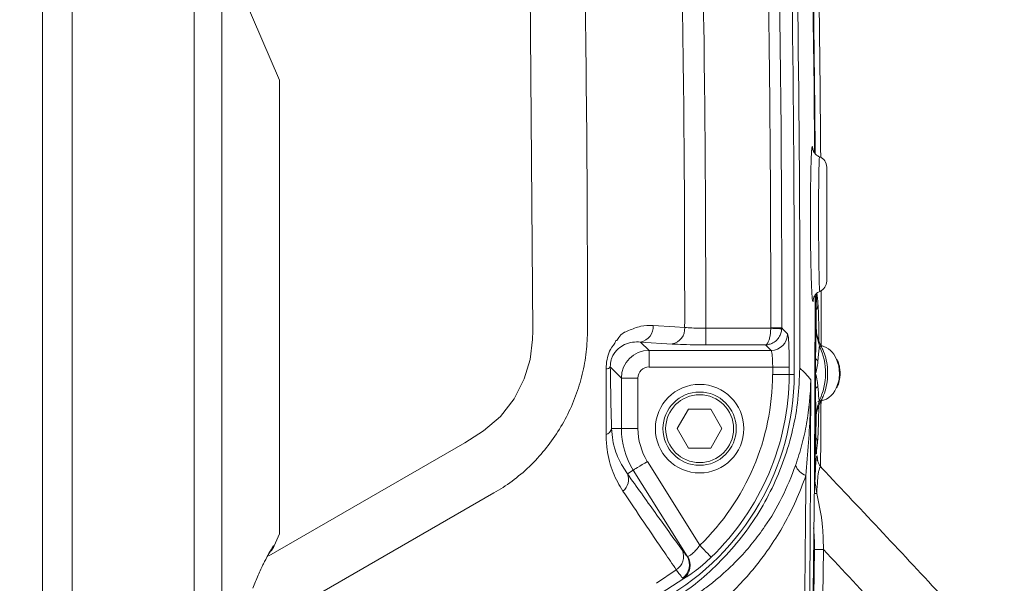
# Model space of a CAD drawing. Header units: millimetres. Extents: x 0 to 8410, y 0 to 5940.
# Tile 140 of 180: x 5507 to 5685, y 4203 to 4305. Entities that reach past the tile are written whole.
import ezdxf

# ---------------------------------------------------------------- set-up
doc = ezdxf.new("R2010")
doc.units = ezdxf.units.MM
doc.header["$LTSCALE"] = 10

msp = doc.modelspace()

# ---------------------------------------------------------------- linework, layer by layer
at = {"color": 8, "linetype": 'Continuous', "lineweight": 0}
for p, q in [((5511.3, 4167.38), (5511.3, 4338.37)), ((5516.72, 4336.75), (5516.72, 4169)), ((5538.78, 4181.87), (5538.78, 4323.87)), ((5543.76, 4318.23), (5543.76, 4187.51)), ((5651.41, 4255.35), (5651.4, 4255.21)), ((5609.91, 4252.87), (5609.91, 4248.57)), ((5631.31, 4249.03), (5631.31, 4246.03)), ((5631.31, 4249.03), (5643.07, 4249.03)), ((5643.07, 4249.03), (5643.07, 4249.08)), ((5645.07, 4249.08), (5645.07, 4248.93)), ((5621.05, 4245.02), (5619.54, 4246.53)), ((5625.21, 4246.18), (5619.54, 4246.53)), ((5621.05, 4245.02), (5643.13, 4245.02)), ((5621.05, 4242.02), (5621.05, 4245.02)), ((5642.12, 4246.03), (5631.31, 4246.03)), ((5643.13, 4245.02), (5642.12, 4246.03)), ((5616.05, 4240.03), (5614.05, 4242.03)), ((5643.42, 4242.02), (5621.05, 4242.02)), ((5616.05, 4230.87), (5616.05, 4240.03)), ((5619.05, 4240.03), (5616.05, 4240.03)), ((5619.05, 4240.03), (5619.05, 4230.87)), ((5646.41, 4240.67), (5647.31, 4240.67)), ((5614.28, 4230.87), (5616.05, 4230.87)), ((5619.05, 4230.87), (5616.05, 4230.87)), ((5651.3, 4226.63), (5651.32, 4226.35)), ((5617.14, 4222.71), (5618.2, 4223.37)), ((5627.94, 4207.8), (5618.2, 4223.37)), ((5620.75, 4224.96), (5630.23, 4209.78)), ((5650.99, 4221.46), (5651.07, 4221.46)), ((5650.97, 4219.14), (5651.41, 4219.15)), ((5553.17, 4209.7), (5553.24, 4209.69)), ((5650.98, 4209.01), (5652.6, 4209.01)), ((5627.94, 4207.8), (5628.05, 4207.74)), ((5622.42, 4202.91), (5625.98, 4205.37)), ((5627.33, 4203.76), (5623.24, 4201.1)), ((5627.33, 4203.76), (5627.14, 4203.83))]:
    msp.add_line(p, q, dxfattribs=at)
at = {"color": 7, "linetype": 'Continuous', "lineweight": 0}
for p, q in [((5554.2, 4293.87), (5543.76, 4318.23)), ((5554.2, 4293.87), (5554.2, 4211.87)), ((5651.19, 4243.66), (5651.2, 4255.05)), ((5626.16, 4230.87), (5628.18, 4234.37)), ((5628.18, 4234.37), (5632.22, 4234.37)), ((5632.22, 4234.37), (5634.25, 4230.87)), ((5651.24, 4229.54), (5651.26, 4232.86)), ((5651.26, 4232.86), (5651.26, 4232.86)), ((5628.18, 4227.37), (5626.16, 4230.87)), ((5634.25, 4230.87), (5632.22, 4227.37)), ((5651.24, 4229.54), (5651.24, 4229.54)), ((5632.22, 4227.37), (5628.18, 4227.37)), ((5652.24, 4223.79), (5652.23, 4223.81)), ((5651.41, 4219.15), (5651.07, 4221.46)), ((5553.26, 4209.68), (5554.2, 4211.87)), ((5551.71, 4207.21), (5551.62, 4207))]:
    msp.add_line(p, q, dxfattribs=at)
at = {"color": 8, "linetype": 'Continuous', "lineweight": 0, "flags": 128}
for points in [[(5552.3, 4207.86), (5587.73, 4228.32), (5591.13, 4230.46), (5594.16, 4233.06), (5596.65, 4236.28), (5598.49, 4239.89), (5599.54, 4243.37), (5599.99, 4246.97), (5600.01, 4248.58), (5599.47, 4317.77), (5599.31, 4322.04), (5598.56, 4326.22), (5597.22, 4329.52), (5595.35, 4332.54), (5593.01, 4335.21), (5590.26, 4337.46), (5587.11, 4339.25), (5583.7, 4340.46), (5578.98, 4341.25), (5553.86, 4344.5), (5528.67, 4346.99), (5500.61, 4348.85), (5500.61, 4348.85)], [(5609.91, 4248.57), (5609.91, 4248.19), (5609.91, 4247.8)], [(5621.82, 4249.52), (5625.71, 4249.28), (5627.5, 4249.17)], [(5643.07, 4249.08), (5643.45, 4249.08), (5643.81, 4249.08), (5644.15, 4249.08), (5644.45, 4249.08), (5644.7, 4249.08), (5644.89, 4249.08), (5645.01, 4249.08), (5645.07, 4249.08)], [(5643.07, 4249.03), (5643.45, 4249.01), (5643.81, 4248.99), (5644.15, 4248.97), (5644.44, 4248.96), (5644.69, 4248.95), (5644.88, 4248.94), (5645.01, 4248.93), (5645.07, 4248.93)], [(5645.07, 4249.08), (5645.38, 4248.76), (5646.13, 4248.01)], [(5655.51, 4240.87), (5655.36, 4242.25), (5654.92, 4243.53)], [(5643.42, 4242.02), (5643.99, 4242.02), (5644.53, 4242.02), (5645.04, 4242.02), (5645.49, 4242.02), (5645.86, 4242.02), (5646.14, 4242.02), (5646.33, 4242.02), (5646.42, 4242.02)], [(5643.42, 4240.68), (5643.42, 4240.85), (5643.42, 4241.01), (5643.42, 4241.18), (5643.42, 4241.35), (5643.42, 4241.52), (5643.42, 4241.69), (5643.42, 4241.86), (5643.42, 4242.02)], [(5646.42, 4242.02), (5646.42, 4241.85), (5646.42, 4241.68), (5646.41, 4241.51), (5646.41, 4241.34), (5646.41, 4241.17), (5646.41, 4241.01), (5646.41, 4240.84), (5646.41, 4240.67)], [(5643.42, 4240.68), (5643.98, 4240.68), (5644.53, 4240.67), (5645.03, 4240.67), (5645.48, 4240.67), (5645.85, 4240.67), (5646.14, 4240.67), (5646.33, 4240.67), (5646.41, 4240.67)], [(5651.24, 4229.54), (5651.25, 4229.96), (5651.25, 4230.37), (5651.25, 4230.79), (5651.25, 4231.2), (5651.25, 4231.62), (5651.26, 4232.03), (5651.26, 4232.45), (5651.26, 4232.86)], [(5620.75, 4224.96), (5620.27, 4224.66), (5619.8, 4224.37), (5619.37, 4224.1), (5618.99, 4223.87), (5618.68, 4223.67), (5618.44, 4223.52), (5618.28, 4223.42), (5618.2, 4223.37)], [(5594.64, 4220.22), (5593.8, 4219.73), (5592.97, 4219.25)], [(5592.97, 4219.25), (5549.47, 4194.14), (5545.35, 4191.76)], [(5553.17, 4209.7), (5552.97, 4209.31), (5552.72, 4208.95)], [(5630.23, 4209.78), (5630.62, 4209.37), (5631, 4208.98), (5631.35, 4208.62), (5631.67, 4208.29), (5631.92, 4208.02), (5632.12, 4207.82), (5632.25, 4207.68), (5632.31, 4207.62)], [(5650.87, 4209.01), (5650.91, 4209.01), (5650.98, 4209.01)]]:
    msp.add_lwpolyline(points, dxfattribs=at)
at = {"color": 7, "linetype": 'Continuous', "lineweight": 0, "flags": 128}
for points in [[(5650.29, 4334.79), (5650.41, 4328.17), (5650.92, 4292.66), (5651.01, 4280.82)], [(5651.1, 4280.76), (5651.04, 4288.7), (5650.88, 4303.71), (5650.66, 4318.72), (5650.39, 4333.73), (5650.37, 4334.99)], [(5651.11, 4254.85), (5650.99, 4221.63), (5650.56, 4186.11), (5649.83, 4150.61), (5648.78, 4115.12), (5647.42, 4079.64), (5645.76, 4044.19), (5643.78, 4008.76), (5641.5, 3973.36)], [(5651.31, 4248.83), (5651.31, 4249.26), (5651.31, 4249.68), (5651.31, 4250.1), (5651.31, 4250.53), (5651.31, 4250.95), (5651.31, 4251.37), (5651.31, 4251.8), (5651.31, 4252.22)], [(5651.18, 4240.84), (5651.18, 4241.19), (5651.18, 4241.54), (5651.18, 4241.89), (5651.18, 4242.25), (5651.18, 4242.6), (5651.18, 4242.95), (5651.18, 4243.31), (5651.19, 4243.66)], [(5651.17, 4238.01), (5651.17, 4238.37), (5651.17, 4238.72), (5651.17, 4239.07), (5651.17, 4239.42), (5651.18, 4239.78), (5651.18, 4240.13), (5651.18, 4240.48), (5651.18, 4240.84)], [(5651.07, 4221.46), (5651.09, 4223.53), (5651.1, 4225.6), (5651.12, 4227.66), (5651.13, 4229.73), (5651.14, 4231.8), (5651.15, 4233.87), (5651.16, 4235.94), (5651.17, 4238.01)], [(5652.1, 4224.2), (5652.13, 4228.87), (5652.16, 4234.87), (5652.17, 4235.84)], [(5650.98, 4209.01), (5650.55, 4179.58), (5649.92, 4150.14), (5649.07, 4120.72), (5648.01, 4091.31), (5646.73, 4061.91), (5645.25, 4032.53), (5643.55, 4003.16), (5641.63, 3973.82)], [(5643.25, 3973.81), (5645.16, 4003.15), (5646.86, 4032.52), (5648.35, 4061.9), (5649.63, 4091.3), (5650.69, 4120.72), (5651.54, 4150.14), (5652.17, 4179.57), (5652.6, 4209.01)]]:
    msp.add_lwpolyline(points, dxfattribs=at)
at = {"color": 7, "linetype": 'Continuous', "lineweight": 0}
for radius in [8, 6.63]:
    msp.add_circle((5630.2, 4230.87), radius, dxfattribs=at)
at = {"color": 8, "linetype": 'Continuous', "lineweight": 0}
msp.add_circle((5630.2, 4230.87), 6.14, dxfattribs=at)
at = {"color": 7, "linetype": 'Continuous', "lineweight": 0}
for centre, radius, start, end in [((1652.2, 4252.87), 3995.13, 359.82495, 1.48011), ((1652.2, 4252.87), 3996.13, 359.84128, 1.48425), ((1652.2, 4252.87), 4000, 0.38767, 1.18639), ((5651.2, 4278.15), 2, 359.998, 69.6869), ((5651.2, 4257.55), 2, 292.4941, 359.9971), ((1652.2, 4252.87), 4000, 359.90053, 0.04226), ((5651.18, 4241.98), 4.05, 22.4218, 74.9808), ((5600.31, 4240.81), 47, 300, 359.825), ((5651.27, 4239.69), 3.94, 274.3588, 337.7828), ((5550.51, 4210.87), 3, 311.7455, 336.6769)]:
    msp.add_arc(centre, radius, start, end, dxfattribs=at)
at = {"color": 8, "linetype": 'Continuous', "lineweight": 0}
for centre, radius, start, end in [((1652.2, 4252.87), 3990.87, 359.94553, 1.08848), ((1652.2, 4252.87), 3992.87, 359.94553, 1.08848), ((5516.61, 4241.09), 135.56, 5.2223, 6.0701), ((5649.66, 4253.43), 1.94, 329.6536, 359.7754), ((5619, 4249.31), 2.83, 280.943, 4.3573), ((5624.68, 4248.96), 2.83, 280.9424, 4.3565), ((5643.12, 4248.03), 3.01, 270.1808, 359.7477), ((5641.62, 4240.87), 11.37, 333.9885, 25.6726), ((5651.93, 4245.36), 0.445, 36.5958, 97.565), ((5651.85, 4243.8), 0.68, 192.1437, 249.748), ((5613.23, 4242.74), 1.08, 272.8331, 319.2021), ((5641.88, 4233.67), 10.37, 35.6353, 51.6406), ((5600.31, 4240.81), 43.1, 313.9575, 359.825), ((5600.31, 4240.81), 46.1, 313.9575, 359.825), ((5649.41, 4240.83), 6.1, 334.5214, 0.4189), ((5651.84, 4237.87), 0.685, 110.2403, 167.7659), ((5651.9, 4236.33), 0.446, 262.5671, 323.4696), ((5612.79, 4231.24), 1.53, 288.2793, 346.1891), ((5630.2, 4230.87), 14.15, 180, 212), ((5630.2, 4230.87), 11.15, 180, 212), ((5649.58, 4228.31), 1.95, 359.8839, 30.6153), ((5516.89, 4241.46), 135.28, 353.5847, 354.4197), ((5650.51, 4225.35), 3.15, 200.9316, 249.8809), ((5614.7, 4221.68), 2.65, 307.7455, 22.9297), ((5624.52, 4207.76), 2.8, 301.4558, 22.9572), ((5625.36, 4206.25), 3, 306.1863, 30.901), ((5625.51, 4206.15), 3, 307.4267, 32.0512)]:
    msp.add_arc(centre, radius, start, end, dxfattribs=at)
for major_axis, ratio, start_param, end_param in [((3.54, 3.54), 0.999456, 0.786768, 2.354825), ((-1.42, 1.42), 0.997265, 5.499157, 7.067214)]:
    msp.add_ellipse((5621.05, 4240.02), major_axis=major_axis, ratio=ratio, start_param=start_param, end_param=end_param, dxfattribs=at)
for points, knots in [([(5627.5, 4249.17), (5627.5, 4249.71), (5627.51, 4260.97), (5627.46, 4275.13), (5627.23, 4301.07), (5626.96, 4316.3), (5626.75, 4328.61)], [0, 0, 0, 0, 0.020318, 0.424976, 0.534998, 1, 1, 1, 1]), ([(5630.56, 4328.71), (5630.77, 4316.38), (5631.03, 4301.13), (5631.26, 4275.15), (5631.32, 4260.93), (5631.31, 4249.61), (5631.31, 4249.03)], [0, 0, 0, 0, 0.464357, 0.574147, 0.977956, 1, 1, 1, 1]), ([(5609.38, 4317.93), (5609.55, 4305.43), (5609.86, 4283.74), (5609.9, 4262.05), (5609.91, 4252.87)], [0, 0, 0, 0, 0.576691, 1, 1, 1, 1]), ([(5650.52, 4281.68), (5650.54, 4281.78), (5650.58, 4281.99), (5650.63, 4281.81), (5650.65, 4281.72)], [0, 0, 0, 0, 0.500268, 1, 1, 1, 1]), ([(5651.73, 4267.87), (5651.73, 4268.8), (5651.73, 4270.42), (5651.73, 4272.62), (5651.74, 4274.45), (5651.76, 4276.09), (5651.78, 4277.49), (5651.81, 4278.62), (5651.83, 4279.44), (5651.87, 4279.95), (5651.89, 4280), (5651.9, 4280.02)], [0, 0, 0, 0, 0.14573, 0.253079, 0.360429, 0.467726, 0.57502, 0.682325, 0.789633, 0.896967, 1, 1, 1, 1]), ([(5651.95, 4255.74), (5651.94, 4255.73), (5651.92, 4255.72), (5651.89, 4256.11), (5651.86, 4256.82), (5651.83, 4257.87), (5651.8, 4259.2), (5651.78, 4260.79), (5651.76, 4262.57), (5651.74, 4264.51), (5651.73, 4266.3), (5651.73, 4267.43), (5651.73, 4267.87)], [0, 0, 0, 0, 0.0715925, 0.17886, 0.2861256, 0.3936097, 0.5010961, 0.6086172, 0.7161428, 0.8235669, 0.9309937, 1, 1, 1, 1]), ([(5650.8, 4254.43), (5650.8, 4254.42), (5650.78, 4254.12), (5650.74, 4253.9), (5650.68, 4253.77), (5650.64, 4254.01), (5650.62, 4254.11)], [0, 0, 0, 0, 0.01591, 0.373286, 0.730791, 1, 1, 1, 1]), ([(5651.31, 4252.22), (5651.31, 4252.57), (5651.31, 4253.29), (5651.32, 4254.11), (5651.33, 4254.45), (5651.33, 4254.56)], [0, 0, 0, 0, 0.40215, 0.805678, 1, 1, 1, 1]), ([(5615.05, 4246.79), (5615.05, 4246.79), (5615.28, 4246.79), (5615.84, 4248.03), (5617.46, 4248.63), (5619.53, 4249.54), (5621.06, 4249.53), (5621.82, 4249.52)], [0, 0, 0, 0, 0.0000038, 0.0894912, 0.3616429, 0.680525, 1, 1, 1, 1]), ([(5627.5, 4249.17), (5627.9, 4249.14), (5628.72, 4249.08), (5630.11, 4249.03), (5630.99, 4249.03), (5631.31, 4249.03)], [0, 0, 0, 0, 0.389526, 0.778835, 1, 1, 1, 1]), ([(5643.07, 4249.03), (5643.07, 4248.89), (5643.05, 4248.49), (5642.98, 4247.81), (5642.82, 4247.02), (5642.59, 4246.44), (5642.34, 4246.13), (5642.2, 4246.04), (5642.12, 4246.03), (5642.12, 4246.03)], [0, 0, 0, 0, 0.088087, 0.256958, 0.451397, 0.68941, 0.839737, 0.997594, 1, 1, 1, 1]), ([(5645.07, 4248.93), (5645.05, 4248.79), (5645.02, 4248.4), (5644.79, 4247.72), (5644.28, 4246.94), (5643.57, 4246.4), (5642.81, 4246.1), (5642.36, 4246.03), (5642.13, 4246.03), (5642.12, 4246.03)], [0, 0, 0, 0, 0.0880785, 0.2569557, 0.4514058, 0.6894084, 0.8397372, 0.9975966, 1, 1, 1, 1]), ([(5651.87, 4245.8), (5651.7, 4246.39), (5651.43, 4247.33), (5651.34, 4248.42), (5651.31, 4248.83)], [0, 0, 0, 0, 0.62426, 1, 1, 1, 1]), ([(5609.91, 4247.8), (5609.83, 4246.44), (5609.66, 4243.71), (5608.79, 4239.69), (5607.48, 4235.8), (5605.7, 4232.08), (5603.51, 4228.62), (5600.9, 4225.43), (5597.96, 4222.58), (5595.73, 4220.99), (5594.64, 4220.22)], [0, 0, 0, 0, 0.124587, 0.250099, 0.375308, 0.500152, 0.625884, 0.749635, 0.876888, 1, 1, 1, 1]), ([(5613.28, 4241.66), (5613.29, 4241.82), (5613.3, 4242.52), (5613.52, 4243.76), (5614.03, 4245.49), (5614.88, 4246.11), (5615.05, 4246.79), (5615.05, 4246.79)], [0, 0, 0, 0, 0.081367, 0.360035, 0.63558, 0.999979, 1, 1, 1, 1]), ([(5619.54, 4246.53), (5619.05, 4246.55), (5618.08, 4246.58), (5616.71, 4246.17), (5615.67, 4245.53), (5614.98, 4244.82), (5614.56, 4244.21), (5614.31, 4243.65), (5614.16, 4243.15), (5614.08, 4242.73), (5614.05, 4242.32), (5614.05, 4242.12), (5614.05, 4242.03)], [0, 0, 0, 0, 0.2323802, 0.4644547, 0.6530319, 0.744145, 0.8279944, 0.8830062, 0.9048071, 0.9534266, 0.9779888, 1, 1, 1, 1]), ([(5646.13, 4248.01), (5646.16, 4247.91), (5646.24, 4247.71), (5646.32, 4246.58), (5646.39, 4244.98), (5646.42, 4243.36), (5646.42, 4242.35), (5646.42, 4242.02)], [0, 0, 0, 0, 0.222371, 0.444783, 0.667089, 0.889134, 1, 1, 1, 1]), ([(5631.31, 4246.03), (5630.8, 4246.03), (5629.4, 4246.04), (5627.16, 4246.08), (5625.86, 4246.15), (5625.21, 4246.18)], [0, 0, 0, 0, 0.2212563, 0.610634, 1, 1, 1, 1]), ([(5643.42, 4242.02), (5643.42, 4242.19), (5643.42, 4242.7), (5643.39, 4243.51), (5643.33, 4244.3), (5643.24, 4244.87), (5643.17, 4244.97), (5643.13, 4245.02)], [0, 0, 0, 0, 0.110633, 0.33227, 0.554449, 0.777115, 1, 1, 1, 1]), ([(5651.87, 4245.8), (5651.86, 4245.71), (5651.8, 4245.31), (5651.71, 4244.5), (5651.65, 4243.62), (5651.62, 4243.16)], [0, 0, 0, 0, 0.112714, 0.548547, 1, 1, 1, 1]), ([(5651.62, 4243.16), (5651.58, 4242.82), (5651.51, 4242.05), (5651.31, 4241.28), (5651.18, 4240.84), (5651.18, 4240.84)], [0, 0, 0, 0, 0.441467, 0.992574, 1, 1, 1, 1]), ([(5613.27, 4229.78), (5613.27, 4231.57), (5613.27, 4234.35), (5613.27, 4238.37), (5613.28, 4240.56), (5613.28, 4241.66)], [0, 0, 0, 0, 0.472157, 0.734924, 1, 1, 1, 1]), ([(5614.05, 4242.03), (5614.08, 4240.11), (5614.13, 4236.2), (5614.23, 4232.67), (5614.28, 4230.87)], [0, 0, 0, 0, 0.492491, 1, 1, 1, 1]), ([(5650.31, 4239.71), (5650.27, 4225.75), (5650.2, 4197.83), (5649.43, 4150.15), (5647.91, 4096.68), (5645.39, 4037.44), (5642.95, 3997.99), (5641.73, 3978.26)], [0, 0, 0, 0, 0.160108, 0.320235, 0.546806, 0.773429, 1, 1, 1, 1]), ([(5647.57, 4224.23), (5647.97, 4225.48), (5648.78, 4227.99), (5649.88, 4233.13), (5650.27, 4237.06), (5650.31, 4239.7), (5650.31, 4239.71)], [0, 0, 0, 0, 0.24604, 0.49213, 0.997233, 1, 1, 1, 1]), ([(5650.31, 4239.71), (5650.31, 4239.7), (5650.29, 4235.91), (5650.12, 4230.13), (5649.6, 4224.39), (5649.43, 4222.4)], [0, 0, 0, 0, 0.002832, 0.653957, 1, 1, 1, 1]), ([(5651.18, 4240.84), (5651.18, 4240.83), (5651.31, 4240.4), (5651.5, 4239.62), (5651.57, 4238.85), (5651.6, 4238.51)], [0, 0, 0, 0, 0.007428, 0.558543, 1, 1, 1, 1]), ([(5651.26, 4232.86), (5651.26, 4232.88), (5651.25, 4233.23), (5651.23, 4233.99), (5651.19, 4235.56), (5651.18, 4237.09), (5651.17, 4238.01)], [0, 0, 0, 0, 0.01563, 0.290433, 0.57062, 1, 1, 1, 1]), ([(5651.6, 4238.51), (5651.66, 4237.74), (5651.72, 4236.77), (5651.82, 4236.04), (5651.84, 4235.89)], [0, 0, 0, 0, 0.791903, 1, 1, 1, 1]), ([(5651.28, 4233.09), (5651.29, 4233.29), (5651.36, 4234.31), (5651.63, 4235.18), (5651.84, 4235.89)], [0, 0, 0, 0, 0.194438, 1, 1, 1, 1]), ([(5614.28, 4230.87), (5614.34, 4230.15), (5614.52, 4228.09), (5615.46, 4225.32), (5616.57, 4223.59), (5617.14, 4222.71)], [0, 0, 0, 0, 0.2072509, 0.596758, 1, 1, 1, 1]), ([(5616.32, 4219.58), (5615.69, 4220.66), (5614.72, 4222.28), (5613.88, 4224.91), (5613.39, 4227.15), (5613.31, 4228.88), (5613.27, 4229.78)], [0, 0, 0, 0, 0.385286, 0.584763, 0.784054, 1, 1, 1, 1]), ([(5651.32, 4226.35), (5651.31, 4226.28), (5651.29, 4226.18), (5651.26, 4226.71), (5651.24, 4227.52), (5651.24, 4228.53), (5651.24, 4229.22), (5651.24, 4229.54)], [0, 0, 0, 0, 0.30603, 0.497807, 0.690935, 0.855214, 1, 1, 1, 1]), ([(5651.07, 4221.46), (5651.09, 4221.93), (5651.13, 4222.93), (5651.18, 4224.05), (5651.25, 4225.07), (5651.32, 4225.77), (5651.42, 4226.05), (5651.49, 4225.84), (5651.53, 4225.27), (5651.54, 4225.15)], [0, 0, 0, 0, 0.096185, 0.202374, 0.310798, 0.477054, 0.646872, 0.927417, 1, 1, 1, 1]), ([(5630.42, 4201.43), (5631.04, 4201.88), (5632.3, 4202.8), (5634.65, 4204.75), (5637.18, 4207.17), (5639.81, 4210.16), (5642.45, 4213.7), (5645.22, 4218.26), (5646.79, 4222.24), (5647.57, 4224.23)], [0, 0, 0, 0, 0.089994, 0.182339, 0.349806, 0.478105, 0.606369, 0.803336, 1, 1, 1, 1]), ([(5652.23, 4223.81), (5652.21, 4223.84), (5652.12, 4224.03), (5651.96, 4223.88), (5651.79, 4223.44), (5651.64, 4222.6), (5651.51, 4221.43), (5651.45, 4220.02), (5651.41, 4219.15)], [0, 0, 0, 0, 0.056299, 0.276154, 0.499789, 0.636453, 0.775855, 1, 1, 1, 1]), ([(5617.14, 4222.71), (5618.83, 4220.35), (5622.2, 4215.63), (5625.47, 4211.11), (5627.1, 4208.85)], [0, 0, 0, 0, 0.499866, 1, 1, 1, 1]), ([(5649.43, 4222.4), (5648.85, 4220.86), (5647.69, 4217.78), (5645.51, 4213.52), (5643.09, 4209.6), (5640.47, 4206.07), (5637.71, 4202.9), (5634.8, 4200.03), (5632.13, 4197.73), (5630.41, 4196.46), (5629.74, 4195.96)], [0, 0, 0, 0, 0.133934, 0.268375, 0.402458, 0.530976, 0.659522, 0.787876, 0.916249, 1, 1, 1, 1]), ([(5640.88, 3978.08), (5642.1, 3997.8), (5644.54, 4037.24), (5647.05, 4096.47), (5648.87, 4158.19), (5649.23, 4200.17), (5649.43, 4222.4)], [0, 0, 0, 0, 0.242393, 0.484785, 0.727233, 1, 1, 1, 1]), ([(5625.98, 4205.37), (5625.28, 4206.38), (5622.12, 4210.99), (5618.86, 4215.82), (5616.32, 4219.58)], [0, 0, 0, 0, 0.220241, 1, 1, 1, 1]), ([(5650.81, 4212.94), (5650.85, 4212.53), (5650.98, 4211.23), (5650.98, 4209.91), (5650.98, 4209.01)], [0, 0, 0, 0, 0.316077, 1, 1, 1, 1]), ([(5551.71, 4207.21), (5552.01, 4207.79), (5552.62, 4208.95), (5553.06, 4209.63), (5553.15, 4209.68), (5553.17, 4209.7)], [0, 0, 0, 0, 0.4112133, 0.8280843, 1, 1, 1, 1]), ([(5628.05, 4207.74), (5628.16, 4207.78), (5628.36, 4207.86), (5628.94, 4208.3), (5629.6, 4208.94), (5630.02, 4209.5), (5630.23, 4209.78)], [0, 0, 0, 0, 0.255554, 0.496806, 0.74489, 1, 1, 1, 1]), ([(5685.32, 4173.74), (5684.67, 4174.45), (5677.32, 4182.46), (5666.43, 4194.23), (5656.13, 4205.24), (5652.6, 4209.01)], [0, 0, 0, 0, 0.060771, 0.677813, 1, 1, 1, 1]), ([(5627.1, 4208.85), (5627.33, 4208.53), (5627.7, 4208.04), (5627.88, 4207.86), (5627.94, 4207.8)], [0, 0, 0, 0, 0.6480069, 1, 1, 1, 1]), ([(5632.31, 4207.62), (5631.78, 4207.13), (5630.73, 4206.16), (5629.23, 4204.98), (5627.97, 4204.09), (5627.55, 4203.88), (5627.33, 4203.76)], [0, 0, 0, 0, 0.254425, 0.505788, 0.74825, 1, 1, 1, 1]), ([(5627.14, 4203.83), (5627.05, 4203.93), (5626.82, 4204.2), (5626.31, 4204.91), (5625.98, 4205.37)], [0, 0, 0, 0, 0.351886, 1, 1, 1, 1])]:
    msp.add_open_spline(points, degree=3, knots=knots, dxfattribs=at)
at = {"color": 7, "linetype": 'Continuous', "lineweight": 0}
for points, knots in [([(5650.62, 4254.11), (5650.62, 4254.14), (5650.59, 4254.26), (5650.54, 4254.87), (5650.48, 4255.94), (5650.42, 4257.38), (5650.37, 4259.1), (5650.33, 4261.08), (5650.29, 4263.25), (5650.27, 4265.55), (5650.25, 4267.92), (5650.25, 4270.28), (5650.26, 4272.58), (5650.28, 4274.74), (5650.31, 4276.87), (5650.35, 4278.69), (5650.4, 4280.15), (5650.46, 4281.1), (5650.5, 4281.61), (5650.52, 4281.68), (5650.52, 4281.68)], [0, 0, 0, 0, 0.014935, 0.075415, 0.135895, 0.196373, 0.256848, 0.317309, 0.377769, 0.438208, 0.498646, 0.559062, 0.619481, 0.679894, 0.740305, 0.815604, 0.876064, 0.936525, 0.996984, 1, 1, 1, 1]), ([(5650.65, 4281.72), (5650.65, 4281.71), (5650.66, 4281.68), (5650.68, 4281.51), (5650.69, 4281.36)], [0, 0, 0, 0, 0.077605, 1, 1, 1, 1]), ([(5651.91, 4280.05), (5651.79, 4280.09), (5651.51, 4280.19), (5651.16, 4280.49), (5650.9, 4280.82), (5650.77, 4281.09), (5650.71, 4281.27), (5650.68, 4281.37), (5650.68, 4281.37), (5650.68, 4281.37)], [0, 0, 0, 0, 0.1189946, 0.2961373, 0.4472895, 0.5725544, 0.6871219, 0.8300747, 1, 1, 1, 1]), ([(5653.2, 4278.14), (5653.2, 4278.04), (5653.2, 4277.83), (5653.2, 4276.08), (5653.2, 4273.5), (5653.2, 4270.59), (5653.2, 4268.65), (5653.2, 4267.87)], [0, 0, 0, 0, 0.210896, 0.425542, 0.63986, 0.854101, 1, 1, 1, 1]), ([(5653.2, 4267.87), (5653.2, 4267.5), (5653.2, 4265.97), (5653.2, 4264.47), (5653.2, 4262.38), (5653.2, 4260.43), (5653.2, 4258.45), (5653.2, 4257.5), (5653.2, 4257.65), (5653.2, 4257.68)], [0, 0, 0, 0, 0.069123, 0.283424, 0.283678, 0.498665, 0.713927, 0.929179, 1, 1, 1, 1]), ([(5650.78, 4254.36), (5650.78, 4254.36), (5650.78, 4254.35), (5650.8, 4254.44), (5650.87, 4254.66), (5651.06, 4255.01), (5651.41, 4255.43), (5651.78, 4255.61), (5651.97, 4255.7)], [0, 0, 0, 0, 0.110285, 0.300478, 0.447007, 0.593263, 0.789833, 1, 1, 1, 1]), ([(5651.31, 4252.44), (5651.31, 4252.61), (5651.31, 4253.07), (5651.32, 4253.82), (5651.33, 4254.57), (5651.34, 4255.03), (5651.36, 4255.24), (5651.36, 4255.22), (5651.36, 4255.21)], [0, 0, 0, 0, 0.113351, 0.328572, 0.554939, 0.778306, 0.961033, 1, 1, 1, 1]), ([(5651.61, 4253.43), (5651.63, 4253.05), (5651.69, 4252.31), (5651.75, 4250.23), (5651.79, 4248.26), (5651.8, 4246.94), (5651.8, 4246.73)], [0, 0, 0, 0, 0.332977, 0.664947, 0.946803, 1, 1, 1, 1]), ([(5651.19, 4243.66), (5651.19, 4244.18), (5651.21, 4245.24), (5651.25, 4247.11), (5651.28, 4248.14), (5651.31, 4248.83)], [0, 0, 0, 0, 0.235798, 0.480967, 1, 1, 1, 1]), ([(5652.3, 4245.63), (5652.18, 4245.85), (5651.88, 4246.43), (5651.55, 4247.35), (5651.32, 4248.21), (5651.33, 4248.69), (5651.33, 4248.83)], [0, 0, 0, 0, 0.226448, 0.595857, 0.876184, 1, 1, 1, 1]), ([(5652.25, 4236.06), (5652.39, 4236.35), (5652.75, 4237.13), (5653.16, 4238.53), (5653.39, 4240.24), (5653.36, 4241.98), (5653.06, 4243.64), (5652.65, 4244.85), (5652.35, 4245.47), (5652.28, 4245.62)], [0, 0, 0, 0, 0.097351, 0.268658, 0.440513, 0.612929, 0.785873, 0.949216, 1, 1, 1, 1]), ([(5655.62, 4240.87), (5655.61, 4241.1), (5655.58, 4241.75), (5655.41, 4242.65), (5655.12, 4243.24), (5655.01, 4243.46)], [0, 0, 0, 0, 0.250349, 0.718107, 1, 1, 1, 1]), ([(5648.31, 4241.8), (5648.25, 4239.93), (5648.12, 4236.19), (5647.13, 4230.66), (5645.56, 4225.27), (5643.4, 4220.09), (5640.68, 4215.18), (5637.41, 4210.61), (5633.64, 4206.44), (5629.04, 4202.29), (5625.4, 4199.99), (5623.35, 4198.68)], [0, 0, 0, 0, 0.107594, 0.215185, 0.322423, 0.429999, 0.537235, 0.644766, 0.75264, 0.860171, 1, 1, 1, 1]), ([(5655, 4238.26), (5655.11, 4238.48), (5655.4, 4239.06), (5655.58, 4239.97), (5655.61, 4240.63), (5655.62, 4240.87)], [0, 0, 0, 0, 0.2770554, 0.7382509, 1, 1, 1, 1]), ([(5651.28, 4233.09), (5651.3, 4233.3), (5651.36, 4233.87), (5651.68, 4234.85), (5652.02, 4235.61), (5652.24, 4236.04), (5652.25, 4236.06)], [0, 0, 0, 0, 0.196569, 0.523392, 0.97387, 1, 1, 1, 1]), ([(5651.77, 4234.97), (5651.76, 4234.71), (5651.75, 4233.88), (5651.72, 4232.46), (5651.67, 4230.83), (5651.61, 4229.28), (5651.56, 4228.67), (5651.53, 4228.31)], [0, 0, 0, 0, 0.066098, 0.214275, 0.446739, 0.67966, 1, 1, 1, 1]), ([(5651.25, 4227.23), (5651.25, 4227.3), (5651.25, 4227.55), (5651.24, 4228.22), (5651.24, 4228.97), (5651.24, 4229.41), (5651.24, 4229.54)], [0, 0, 0, 0, 0.127527, 0.494896, 0.856467, 1, 1, 1, 1]), ([(5652.28, 4223.85), (5652.2, 4223.93), (5651.98, 4224.14), (5651.77, 4224.51), (5651.62, 4224.84), (5651.55, 4225.07), (5651.53, 4225.19), (5651.53, 4225.19), (5651.53, 4225.2)], [0, 0, 0, 0, 0.084951, 0.23009, 0.373076, 0.538776, 0.751975, 1, 1, 1, 1]), ([(5685.23, 4188.5), (5677.97, 4196.35), (5667.05, 4208.17), (5655.97, 4219.87), (5652.25, 4223.79)], [0, 0, 0, 0, 0.664351, 1, 1, 1, 1]), ([(5652.6, 4209.01), (5652.59, 4209.88), (5652.57, 4211.62), (5652.28, 4215.04), (5651.76, 4217.52), (5651.41, 4219.15)], [0, 0, 0, 0, 0.253565, 0.507136, 1, 1, 1, 1]), ([(5551.62, 4207), (5551.79, 4207.33), (5552.11, 4207.95), (5552.46, 4208.57), (5552.64, 4208.87), (5552.73, 4208.99), (5552.71, 4208.97), (5552.71, 4208.97)], [0, 0, 0, 0, 0.324667, 0.604387, 0.843173, 0.998657, 1, 1, 1, 1]), ([(5549.38, 4202.04), (5549.7, 4202.82), (5550.35, 4204.38), (5551.16, 4206.13), (5551.58, 4206.96), (5551.71, 4207.21)], [0, 0, 0, 0, 0.4140532, 0.8281541, 1, 1, 1, 1])]:
    msp.add_open_spline(points, degree=3, knots=knots, dxfattribs=at)

doc.saveas('drawing.dxf')
